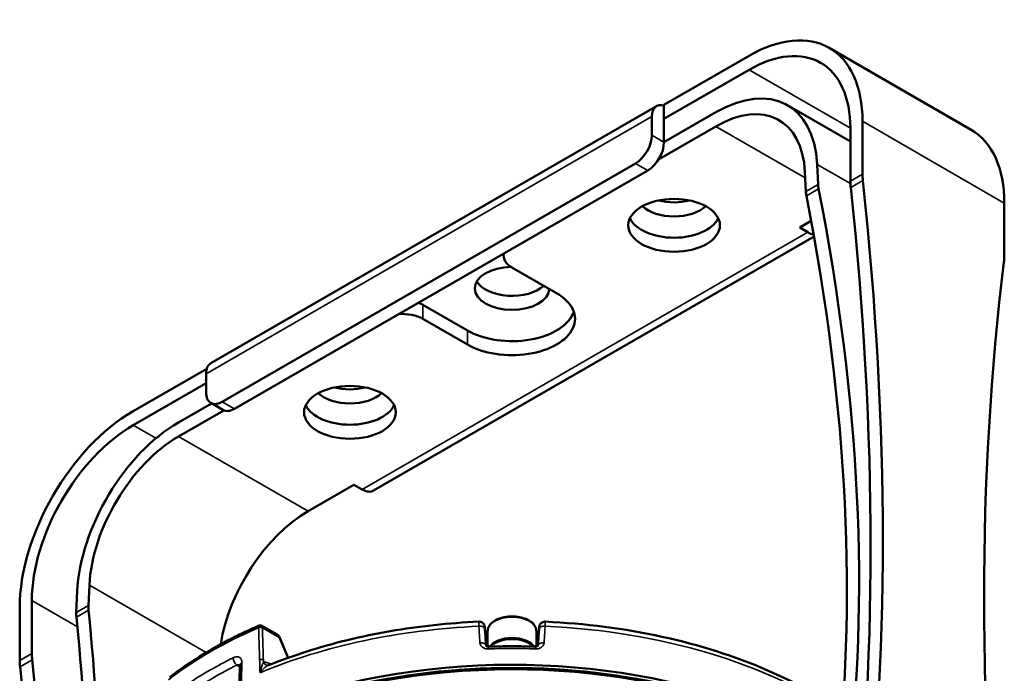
# Model space of a CAD drawing. Header units: millimetres. Extents: x 40 to 2195, y 40 to 1687.
# Tile 147 of 185: x 1457 to 1629, y 431 to 545. Entities that reach past the tile are written whole.
import ezdxf

# ---------------------------------------------------------------- set-up
doc = ezdxf.new("R2010")
doc.units = ezdxf.units.MM
doc.header["$LTSCALE"] = 8
doc.layers.add('Visible (ISO)', color=7, linetype='Continuous', lineweight=50)
doc.layers.add('Visible Narrow (ISO)', color=7, linetype='Continuous', lineweight=35)

msp = doc.modelspace()

# ---------------------------------------------------------------- linework, layer by layer
at = {"layer": 'Visible (ISO)'}
for p, q in [((1598.377, 539.776), (1623.126, 525.488)), ((1584.377, 538.389), (1569.528, 529.816)), ((1584.377, 535.94), (1569.528, 527.367)), ((1490.453, 484.699), (1568.235, 529.606)), ((1569.528, 529.816), (1569.528, 529.713)), ((1569.528, 529.713), (1569.528, 527.367)), ((1591.103, 529.762), (1602.055, 523.439)), ((1567.406, 527.775), (1567.406, 524.509)), ((1578.603, 528.524), (1569.528, 523.284)), ((1578.603, 526.074), (1568.57, 520.282)), ((1569.528, 527.367), (1569.528, 523.284)), ((1604.176, 517.702), (1604.176, 526.958)), ((1602.055, 516.478), (1602.055, 525.734)), ((1564.578, 519.61), (1492.453, 477.969)), ((1596.425, 515.919), (1596.254, 519.421)), ((1494.574, 476.744), (1566.699, 518.385)), ((1594.301, 514.692), (1594.136, 518.064)), ((1628.925, 503.414), (1628.925, 512.67)), ((1595.227, 509.545), (1593.216, 508.383)), ((1594.63, 507.567), (1593.216, 508.383)), ((1518.848, 462.461), (1595.716, 506.841)), ((1541.547, 503.863), (1541.547, 503.484)), ((1543.011, 501.443), (1550.789, 496.952)), ((1527.455, 494.911), (1535.233, 490.42)), ((1527.455, 492.462), (1535.233, 487.971)), ((1489.75, 483.756), (1476.897, 476.336)), ((1489.625, 482.868), (1489.625, 479.602)), ((1489.625, 481.235), (1476.897, 473.886)), ((1490.574, 477.701), (1484.792, 474.362)), ((1490.453, 477.771), (1492.574, 476.546)), ((1492.704, 476.48), (1484.792, 471.913)), ((1515.434, 463.476), (1507.42, 458.849)), ((1515.434, 463.476), (1516.848, 462.659)), ((1469.259, 445.966), (1469.094, 442.404)), ((1467.141, 444.877), (1466.97, 441.178)), ((1457.098, 442.043), (1457.098, 432.787)), ((1459.219, 434.012), (1459.219, 443.268)), ((1499.33, 438.861), (1502.016, 437.31)), ((1502.016, 437.31), (1502.016, 437.31)), ((1503.951, 433.269), (1502.474, 436.78)), ((1538.761, 437.917), (1538.761, 435.231)), ((1547.261, 437.917), (1547.261, 435.231)), ((1538.761, 434.816), (1538.761, 434.816)), ((1547.261, 434.816), (1547.261, 434.816)), ((1495.51, 431.967), (1495.342, 424.716))]:
    msp.add_line(p, q, dxfattribs=at)
for centre, major_axis, ratio, start_param, end_param in [((1584.377, 515.528), (14, 24.249), 0.5773503, 5.4977871, 7.0685835), ((1584.377, 515.528), (12.5, 21.651), 0.5773503, 5.4977871, 7.0685835), ((1578.603, 508.111), (12.5, 21.651), 0.5773503, 5.5526102, 7.0685835), ((1570.235, 526.142), (-2, 3.464), 0.5773503, 5.7504674, 7.0685835), ((1578.603, 508.111), (11, 19.053), 0.5773503, 5.5526102, 7.0685835), ((1564.578, 522.876), (2, 3.464), 0.5773503, 3.9269908, 5.4977871), ((1609.126, 501.239), (14, 24.249), 0.5773503, 5.4977871, 6.2831853), ((1566.699, 521.651), (-2, -3.464), 0.5773503, 0.7853982, 2.3561945), ((1611.247, 513.62), (-5, 8.66), 0.5773503, 0.7853982, 0.91737), ((1599.971, 513.872), (-2.705, 4.223), 0.54484, 0.7594518, 0.9419896), ((1609.126, 512.395), (5, -8.66), 0.5773503, 3.9269908, 4.0589627), ((1208.196, 684.542), (282.5, -489.304), 0.5773503, 0.6534263, 0.91737), ((1597.847, 512.645), (2.705, -4.223), 0.54484, 3.9010445, 4.0835823), ((1350.002, 605.224), (-191.35, 299.415), 0.544888, 3.719619, 4.085234), ((1352.126, 606.45), (-191.35, 299.415), 0.544888, 3.719619, 4.085234), ((1206.075, 683.318), (282.5, -489.304), 0.5773503, 0.6534263, 0.91737), ((1571.296, 514.099), (-6.5, 0), 0.5773503, 0.5528326, 2.58876), ((1571.296, 516.548), (-6.5, 0), 0.5773503, 1.1407173, 2.0008753), ((1571.296, 511.241), (8, 0), 0.5773503, 3.4099677, 6.0148102), ((1594.63, 510.833), (2, -3.464), 0.5773503, 5.4977871, 5.8676846), ((1546.547, 503.484), (-5, 0), 0.5773503, 6.1412883, 7.0685835), ((2024.905, 213.016), (-282.5, 489.304), 0.5773503, 0.6534263, 0.91737), ((1621.854, 507.496), (5, -8.66), 0.5773503, 0.6534263, 0.7853982), ((1543.011, 497.769), (6.5, 0), 0.5773503, 1.5907658, 6.2624693), ((1543.011, 500.218), (-6.5, 0), 0.5773503, 0.332447, 2.5890627), ((1543.011, 492.462), (11, 0), 0.5773503, 3.9269908, 7.0685835), ((1523.919, 492.87), (5, 0), 0.5773503, 0.7853982, 0.9867561), ((1523.919, 490.42), (-5, 0), 0.5773503, 3.9269908, 4.854286), ((1543.011, 494.911), (11, 0), 0.5773503, 3.9269908, 6.0891222), ((1492.453, 481.235), (-2, 3.464), 0.5773503, 0, 0.7853982), ((1492.453, 481.235), (-2, -3.464), 0.5773503, 5.4977871, 7.0685835), ((1514.727, 481.439), (-6.5, 0), 0.5773503, 0.5528326, 2.58876), ((1514.727, 483.888), (-6.5, 0), 0.5773503, 1.1407173, 2.0008753), ((1476.897, 453.474), (-14, -24.249), 0.5773503, 3.9269908, 5.4977871), ((1494.574, 480.01), (-2, -3.464), 0.5773503, 0, 0.7853982), ((1514.727, 478.581), (8, 0), 0.5773503, 3.4099677, 6.0148102), ((1484.792, 453.95), (-12.5, -21.651), 0.5773503, 3.9269908, 5.4429641), ((1476.897, 453.474), (12.5, 21.651), 0.5773503, 0.7853982, 2.3561945), ((1484.792, 453.95), (11, 19.053), 0.5773503, 0.7853982, 2.3013714), ((1516.848, 465.925), (2, -3.464), 0.5773503, 5.4977871, 6.2831853), ((1507.42, 440.886), (11, 19.053), 0.5773503, 0.7853982, 2.1562835), ((1472.64, 440.357), (-2.292, 4.46), 0.6081257, 0.8143477, 0.9968855), ((1219.715, 530.003), (-161.992, 316.297), 0.6080647, 4.0327982, 4.1403856), ((1470.516, 439.131), (2.292, -4.46), 0.6081257, 3.9559403, 4.1384781), ((1217.591, 528.776), (-161.992, 316.297), 0.6080647, 4.018141, 4.1403856), ((1543.011, 434.08), (-4.25, 0), 0.5773503, 3.6271291, 5.7976488), ((1543.011, 387.95), (-75, 0), 0.5773503, 3.8501374, 6.264668), ((1543.011, 388.766), (-74.974, 0), 0.5773503, 3.848115, 6.2740971), ((1543.011, 432.855), (-4.25, 0), 0.5773503, 4.5537456, 4.8710324), ((1547.037, 434.217), (0.031, 0.999), 0.0444881, 6.2831647, 6.2831777), ((1466.29, 429.929), (-5, 8.66), 0.5773503, 0.7853982, 0.91737), ((1464.169, 428.704), (5, -8.66), 0.5773503, 3.9269908, 4.0589627), ((1061.118, 599.627), (282.5, -489.304), 0.5773503, 0.6534263, 0.91737), ((1063.239, 600.851), (282.5, -489.304), 0.5773503, 0.6534263, 0.91737), ((1543.011, 388.766), (74, 0), 0.5773503, 0.778664, 2.3629286)]:
    msp.add_ellipse(centre, major_axis=major_axis, ratio=ratio, start_param=start_param, end_param=end_param, dxfattribs=at)
for centre in [(1571.296, 508.791), (1514.727, 476.132)]:
    msp.add_ellipse(centre, major_axis=(-8, 0), ratio=0.5773503, dxfattribs=at)
for points, knots in [([(1547.261, 437.917), (1547.261, 438.181), (1547.196, 438.443), (1546.943, 438.947), (1546.748, 439.187), (1546.24, 439.631), (1545.918, 439.831), (1545.185, 440.159), (1544.774, 440.286), (1543.908, 440.456), (1543.455, 440.499), (1542.549, 440.497), (1542.096, 440.453), (1541.236, 440.282), (1540.827, 440.155), (1540.093, 439.825), (1539.767, 439.622), (1539.24, 439.154), (1539.037, 438.89), (1538.813, 438.383), (1538.761, 438.151), (1538.761, 437.917)], [5.4977871, 5.4977871, 5.4977871, 5.4977871, 5.7795933, 5.7795933, 6.0815818, 6.0815818, 6.4090646, 6.4090646, 6.7410277, 6.7410277, 7.0710907, 7.0710907, 7.4002422, 7.4002422, 7.730327, 7.730327, 8.0622973, 8.0622973, 8.3894834, 8.3894834, 8.6393798, 8.6393798, 8.6393798, 8.6393798]), ([(1483.312, 429.891), (1484.192, 430.577), (1485.106, 431.248), (1487, 432.557), (1487.98, 433.194), (1490.002, 434.434), (1491.044, 435.036), (1493.187, 436.202), (1494.288, 436.767), (1496.544, 437.857), (1497.7, 438.383), (1498.881, 438.888)], [1.42224107, 1.42224107, 1.42224107, 1.42224107, 1.48154098, 1.48154098, 1.54084089, 1.54084089, 1.6001408, 1.6001408, 1.65944071, 1.65944071, 1.71874062, 1.71874062, 1.71874062, 1.71874062]), ([(1498.881, 438.888), (1498.931, 438.909), (1498.985, 438.922), (1499.093, 438.931), (1499.147, 438.926), (1499.245, 438.902), (1499.289, 438.884), (1499.33, 438.861)], [0, 0, 0, 0, 0.016378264, 0.016378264, 0.032457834, 0.032457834, 0.046582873, 0.046582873, 0.046582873, 0.046582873]), ([(1500.5, 431.954), (1502.665, 432.83), (1504.907, 433.638), (1509.524, 435.111), (1511.898, 435.776), (1516.751, 436.955), (1519.23, 437.469), (1524.266, 438.342), (1526.823, 438.701), (1531.987, 439.259), (1534.594, 439.459), (1537.212, 439.578)], [1.74477072, 1.74477072, 1.74477072, 1.74477072, 1.8513464, 1.8513464, 1.95792209, 1.95792209, 2.06449777, 2.06449777, 2.17107346, 2.17107346, 2.27764914, 2.27764914, 2.27764914, 2.27764914]), ([(1537.212, 439.578), (1537.32, 439.583), (1537.43, 439.57), (1537.636, 439.51), (1537.735, 439.464), (1537.91, 439.344), (1537.989, 439.269), (1538.085, 439.143), (1538.114, 439.1), (1538.162, 439.011), (1538.182, 438.965), (1538.211, 438.886), (1538.222, 438.852), (1538.24, 438.782), (1538.247, 438.749), (1538.256, 438.695), (1538.259, 438.672), (1538.27, 438.587), (1538.276, 438.524), (1538.287, 438.386), (1538.292, 438.319), (1538.297, 438.245)], [0, 0, 0, 0, 0.03242558, 0.03242558, 0.06432966, 0.06432966, 0.09624912, 0.09624912, 0.11192449, 0.11192449, 0.12692773, 0.12692773, 0.1383932, 0.1383932, 0.1522035, 0.1522035, 0.16457774, 0.16457774, 0.19987918, 0.19987918, 0.22697632, 0.22697632, 0.22697632, 0.22697632]), ([(1547.726, 438.245), (1547.732, 438.345), (1547.739, 438.433), (1547.749, 438.547), (1547.753, 438.583), (1547.76, 438.643), (1547.763, 438.669), (1547.771, 438.718), (1547.774, 438.741), (1547.784, 438.787), (1547.789, 438.809), (1547.804, 438.864), (1547.815, 438.898), (1547.845, 438.975), (1547.865, 439.019), (1547.925, 439.129), (1547.972, 439.194), (1548.093, 439.327), (1548.174, 439.392), (1548.354, 439.496), (1548.455, 439.536), (1548.642, 439.575), (1548.727, 439.581), (1548.81, 439.578)], [0.00000461, 0.00000461, 0.00000461, 0.00000461, 0.03669168, 0.03669168, 0.05618878, 0.05618878, 0.07079299, 0.07079299, 0.08179134, 0.08179134, 0.09005705, 0.09005705, 0.10134502, 0.10134502, 0.11575294, 0.11575294, 0.13947511, 0.13947511, 0.1699807, 0.1699807, 0.20184196, 0.20184196, 0.22704037, 0.22704037, 0.22704037, 0.22704037]), ([(1548.81, 439.578), (1555.76, 439.262), (1562.633, 438.375), (1575.7, 435.523), (1581.894, 433.557), (1592.37, 429.012), (1596.798, 426.552), (1600.667, 423.799)], [2.43473984, 2.43473984, 2.43473984, 2.43473984, 2.71767034, 2.71767034, 3.00060085, 3.00060085, 3.24539326, 3.24539326, 3.24539326, 3.24539326]), ([(1502.244, 437.133), (1502.324, 437.051), (1502.391, 436.953), (1502.454, 436.826), (1502.464, 436.803), (1502.474, 436.78)], [0, 0, 0, 0, 0.035636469, 0.035636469, 0.043242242, 0.043242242, 0.043242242, 0.043242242]), ([(1538.761, 435.948), (1538.698, 436.008), (1538.641, 436.069), (1538.523, 436.211), (1538.466, 436.291), (1538.42, 436.368)], [6.52876502, 6.52876502, 6.52876502, 6.52876502, 6.61701763, 6.61701763, 6.73769634, 6.73769634, 6.73769634, 6.73769634]), ([(1538.484, 435.376), (1538.484, 435.376), (1538.485, 435.371), (1538.503, 435.349), (1538.52, 435.332), (1538.563, 435.304), (1538.58, 435.294), (1538.627, 435.271), (1538.661, 435.257), (1538.741, 435.234), (1538.789, 435.225), (1538.876, 435.216), (1538.915, 435.215), (1538.954, 435.216)], [0.024003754, 0.024003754, 0.024003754, 0.024003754, 0.046039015, 0.046039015, 0.067054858, 0.067054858, 0.077027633, 0.077027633, 0.091671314, 0.091671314, 0.107361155, 0.107361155, 0.119183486, 0.119183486, 0.119183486, 0.119183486]), ([(1538.954, 435.216), (1539.495, 435.233), (1540.035, 435.247), (1541.117, 435.267), (1541.658, 435.274), (1542.741, 435.281), (1543.282, 435.281), (1544.364, 435.274), (1544.905, 435.267), (1545.987, 435.247), (1546.528, 435.233), (1547.068, 435.216)], [2.30168159, 2.30168159, 2.30168159, 2.30168159, 2.32348675, 2.32348675, 2.34529191, 2.34529191, 2.36709707, 2.36709707, 2.38890223, 2.38890223, 2.41070739, 2.41070739, 2.41070739, 2.41070739]), ([(1547.068, 435.216), (1547.119, 435.214), (1547.169, 435.217), (1547.262, 435.23), (1547.306, 435.241), (1547.382, 435.265), (1547.415, 435.28), (1547.468, 435.309), (1547.489, 435.324), (1547.52, 435.35), (1547.529, 435.361), (1547.538, 435.373), (1547.539, 435.376), (1547.539, 435.376)], [0, 0, 0, 0, 0.015205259, 0.015205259, 0.030296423, 0.030296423, 0.045199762, 0.045199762, 0.06098539, 0.06098539, 0.078334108, 0.078334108, 0.095115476, 0.095115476, 0.095115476, 0.095115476]), ([(1495.51, 431.967), (1495.511, 432.014), (1495.507, 432.048), (1495.5, 432.079), (1495.498, 432.085), (1495.498, 432.085)], [0, 0, 0, 0, 0.029009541, 0.029009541, 0.049608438, 0.049608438, 0.049608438, 0.049608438])]:
    msp.add_open_spline(points, degree=3, knots=knots, dxfattribs=at)
for points in [[(1538.297, 438.245), (1538.36, 437.288), (1538.422, 436.33), (1538.485, 435.373)], [(1547.537, 435.373), (1547.6, 436.33), (1547.663, 437.288), (1547.726, 438.245)], [(1502.016, 437.31), (1502.099, 437.262), (1502.177, 437.203), (1502.244, 437.133)], [(1547.603, 436.368), (1547.523, 436.234), (1547.411, 436.092), (1547.261, 435.948)], [(1500.517, 431.961), (1500.517, 431.961), (1500.518, 431.961), (1500.518, 431.961)]]:
    msp.add_open_spline(points, degree=3, dxfattribs=at)
at = {"layer": 'Visible Narrow (ISO)'}
for p, q in [((1584.377, 535.94), (1602.055, 525.734)), ((1489.625, 482.868), (1567.406, 527.775)), ((1578.603, 526.074), (1594.184, 517.079)), ((1604.176, 526.958), (1628.925, 512.67)), ((1569.528, 523.284), (1567.406, 524.509)), ((1566.699, 518.385), (1564.578, 519.61)), ((1596.254, 519.421), (1602.063, 516.067)), ((1602.055, 516.478), (1604.176, 517.702)), ((1594.301, 514.692), (1596.425, 515.919)), ((1602.116, 515.368), (1604.237, 516.593)), ((1594.395, 513.936), (1596.519, 515.163)), ((1516.848, 462.659), (1594.63, 507.567)), ((1527.455, 492.462), (1527.455, 494.911)), ((1535.233, 487.971), (1535.233, 490.42)), ((1492.453, 477.969), (1494.574, 476.744)), ((1476.897, 473.886), (1480.872, 471.591)), ((1484.792, 471.913), (1507.42, 458.849)), ((1469.259, 445.966), (1489.633, 434.203)), ((1459.219, 443.268), (1467.161, 438.682)), ((1466.97, 441.178), (1469.094, 442.404)), ((1466.993, 440.381), (1469.118, 441.608)), ((1499.447, 438.493), (1502.366, 436.811)), ((1503.868, 433.24), (1502.366, 436.811)), ((1457.098, 432.787), (1459.219, 434.012)), ((1457.159, 431.677), (1459.281, 432.902)), ((1495.007, 431.995), (1495.504, 431.708)), ((1495.711, 425.161), (1495.878, 432.413)), ((1499.63, 432.494), (1499.618, 432.896)), ((1500.947, 432.133), (1500.817, 432.209))]:
    msp.add_line(p, q, dxfattribs=at)
for centre, major_axis, ratio, start_param, end_param in [((1543.011, 437.917), (-4.25, 0), 0.5773503, 3.1415927, 6.2831853), ((1543.011, 403.893), (74.489, 0), 0.5773503, 2.2062727, 2.5061163), ((1499.094, 438.271), (-0.5, -0.003), 0.6321297, 3.9242692, 5.3426597), ((1499.094, 438.261), (-0.5, -0.015), 0.6173738, 3.9091452, 5.329066), ((1543.011, 395.749), (-74.75, 0), 0.5773503, 4.7899224, 5.3412737), ((1537.299, 438.18), (0.998, 0.065), 0.6010189, 0, 1.6090072), ((1548.724, 438.18), (-0.998, 0.065), 0.6010169, 4.6741829, 6.2831214), ((1543.011, 395.749), (74.75, 0), 0.5773503, 0.6908036, 1.4932629), ((1501.884, 436.787), (0.36, 0.347), 0.4539883, 0.0000083, 0.2544844), ((1501.664, 436.347), (-0.216, -1.013), 0.699341, 2.1895338, 2.6417715), ((1502.013, 436.586), (0.461, 0.194), 0.2504961, 0, 0.5996278), ((1543.011, 434.325), (-4.25, 0), 0.5773503, 3.5146105, 5.9101675), ((1537.488, 435.3), (0.998, 0.065), 0.600903, 0.0129089, 1.6063645), ((1543.011, 436.98), (-4.765, 0), 0.5773503, 0.2778281, 0.4691319), ((1543.011, 434.325), (-4.25, 0), 0.5773503, 6.0827909, 6.0828093), ((1538.986, 434.217), (-0.031, 1), 0.0444876, 0, 0.9284357), ((1543.011, 391.646), (74.881, 0), 0.5773503, 1.5162834, 1.6253092), ((1547.037, 434.217), (0.031, 1), 0.0444881, 5.3547488, 6.2831708), ((1543.011, 434.325), (4.25, 0), 0.5773503, 0.2003779, 0.2003952), ((1543.011, 436.98), (4.765, 0), 0.5773503, 5.8140534, 6.0053572), ((1548.535, 435.3), (-0.998, 0.065), 0.6009027, 4.6768341, 6.2702834), ((1543.011, 400.627), (-74.593, 0), 0.5773503, 5.422983, 5.5725915), ((1495.007, 432.812), (-0.445, 0.896), 0.5325877, 0.7939245, 2.3909007), ((1499.265, 432.671), (0.5, 0.015), 0.6172423, 0.7675991, 2.1826592), ((1543.011, 399.789), (-73.594, 0), 0.5773503, 5.4229828, 5.5725915), ((1496.51, 431.944), (-1, 0.023), 0.5923426, 5.4093168, 6.2831807), ((1500.336, 432.944), (0.181, -0.983), 0.817736, 5.0326935, 6.2826978), ((1501.523, 432.659), (-0.5, -0.866), 0.5773502, 5.5501457, 5.7110806)]:
    msp.add_ellipse(centre, major_axis=major_axis, ratio=ratio, start_param=start_param, end_param=end_param, dxfattribs=at)
for points, knots in [([(1498.881, 438.888), (1498.879, 438.887), (1498.877, 438.886), (1498.875, 438.885), (1498.869, 438.881), (1498.862, 438.875), (1498.857, 438.866), (1498.851, 438.858), (1498.845, 438.847), (1498.84, 438.835), (1498.834, 438.822), (1498.829, 438.806), (1498.825, 438.788), (1498.82, 438.77), (1498.816, 438.749), (1498.812, 438.724), (1498.808, 438.699), (1498.805, 438.671), (1498.803, 438.638), (1498.8, 438.605), (1498.798, 438.567), (1498.798, 438.524)], [0.47671622, 0.47671622, 0.47671622, 0.47671622, 0.5, 0.5, 0.5, 0.58333333, 0.58333333, 0.58333333, 0.66666667, 0.66666667, 0.66666667, 0.75, 0.75, 0.75, 0.83333333, 0.83333333, 0.83333333, 0.91666667, 0.91666667, 0.91666667, 0.99999999, 0.99999999, 0.99999999, 0.99999999]), ([(1498.798, 438.524), (1498.798, 438.521), (1498.798, 438.518), (1498.798, 438.514), (1498.798, 438.511), (1498.798, 438.507), (1498.798, 438.504)], [0, 0, 0, 0, 0.5, 0.5, 0.5, 1, 1, 1, 1]), ([(1498.97, 432.915), (1498.964, 433.12), (1498.957, 433.325), (1498.951, 433.531), (1498.938, 433.936), (1498.926, 434.342), (1498.913, 434.748), (1498.895, 435.34), (1498.877, 435.934), (1498.858, 436.537), (1498.858, 436.558), (1498.857, 436.578), (1498.856, 436.599), (1498.837, 437.224), (1498.817, 437.86), (1498.798, 438.504)], [0.00000001, 0.00000001, 0.00000001, 0.00000001, 0.11238648, 0.11238648, 0.11238648, 0.33333333, 0.33333333, 0.33333333, 0.65570763, 0.65570763, 0.65570763, 0.66666667, 0.66666667, 0.66666667, 1, 1, 1, 1]), ([(1499.447, 438.491), (1499.446, 438.536), (1499.443, 438.576), (1499.439, 438.61), (1499.435, 438.644), (1499.43, 438.673), (1499.424, 438.698), (1499.418, 438.723), (1499.411, 438.744), (1499.403, 438.763), (1499.396, 438.782), (1499.388, 438.798), (1499.379, 438.811), (1499.37, 438.825), (1499.361, 438.836), (1499.351, 438.845), (1499.344, 438.851), (1499.337, 438.856), (1499.33, 438.861)], [0, 0, 0, 0, 0.08333333, 0.08333333, 0.08333333, 0.16666667, 0.16666667, 0.16666667, 0.25, 0.25, 0.25, 0.33333333, 0.33333333, 0.33333333, 0.41666667, 0.41666667, 0.41666667, 0.47487507, 0.47487507, 0.47487507, 0.47487507]), ([(1499.618, 432.896), (1499.599, 433.505), (1499.581, 434.118), (1499.562, 434.731), (1499.543, 435.345), (1499.524, 435.959), (1499.505, 436.584), (1499.486, 437.209), (1499.467, 437.845), (1499.447, 438.491)], [0, 0, 0, 0, 0.33333333, 0.33333333, 0.33333333, 0.66666667, 0.66666667, 0.66666667, 0.99982319, 0.99982319, 0.99982319, 0.99982319]), ([(1537.212, 439.578), (1537.212, 439.578), (1537.209, 439.577), (1537.205, 439.512), (1537.208, 439.232), (1537.216, 438.941), (1537.221, 438.777)], [0.39952559, 0.39952559, 0.39952559, 0.39952559, 0.4, 0.6, 0.8, 0.99999313, 0.99999313, 0.99999313, 0.99999313]), ([(1537.221, 438.777), (1537.243, 438.457), (1537.264, 438.136), (1537.285, 437.816), (1537.307, 437.496), (1537.328, 437.176), (1537.349, 436.856), (1537.37, 436.536), (1537.392, 436.216), (1537.413, 435.897)], [0, 0, 0, 0, 0.33333333, 0.33333333, 0.33333333, 0.66666667, 0.66666667, 0.66666667, 0.99999445, 0.99999445, 0.99999445, 0.99999445]), ([(1548.609, 435.897), (1548.631, 436.216), (1548.652, 436.536), (1548.673, 436.856), (1548.695, 437.176), (1548.716, 437.496), (1548.737, 437.816), (1548.758, 438.136), (1548.78, 438.457), (1548.801, 438.777)], [0.00000404, 0.00000404, 0.00000404, 0.00000404, 0.33333333, 0.33333333, 0.33333333, 0.66666667, 0.66666667, 0.66666667, 1, 1, 1, 1]), ([(1548.801, 438.777), (1548.806, 438.941), (1548.814, 439.232), (1548.818, 439.512), (1548.814, 439.577), (1548.81, 439.578), (1548.81, 439.578)], [0.00000687, 0.00000687, 0.00000687, 0.00000687, 0.2, 0.4, 0.6, 0.60047442, 0.60047442, 0.60047442, 0.60047442]), ([(1537.413, 435.897), (1537.421, 435.773), (1537.452, 435.657), (1537.505, 435.547), (1537.558, 435.437), (1537.633, 435.332), (1537.726, 435.24), (1537.82, 435.147), (1537.932, 435.067), (1538.059, 435.001), (1538.185, 434.936), (1538.327, 434.887), (1538.473, 434.855), (1538.62, 434.823), (1538.771, 434.809), (1538.931, 434.814)], [0, 0, 0, 0, 0.2, 0.2, 0.2, 0.4, 0.4, 0.4, 0.6, 0.6, 0.6, 0.8, 0.8, 0.8, 1, 1, 1, 1]), ([(1547.091, 434.814), (1547.251, 434.809), (1547.403, 434.823), (1547.549, 434.855), (1547.696, 434.887), (1547.836, 434.936), (1547.963, 435.001), (1548.09, 435.066), (1548.202, 435.147), (1548.296, 435.24), (1548.39, 435.332), (1548.465, 435.437), (1548.517, 435.547), (1548.57, 435.657), (1548.601, 435.773), (1548.609, 435.897)], [0.00000015, 0.00000015, 0.00000015, 0.00000015, 0.2, 0.2, 0.2, 0.4, 0.4, 0.4, 0.6, 0.6, 0.6, 0.8, 0.8, 0.8, 1, 1, 1, 1]), ([(1495.507, 432.036), (1495.501, 432.038), (1495.495, 432.04), (1495.488, 432.042), (1495.42, 432.063), (1495.343, 432.07), (1495.262, 432.063), (1495.18, 432.055), (1495.094, 432.032), (1495.007, 431.995)], [0.58117956, 0.58117956, 0.58117956, 0.58117956, 0.6, 0.6, 0.6, 0.8, 0.8, 0.8, 1, 1, 1, 1]), ([(1499.04, 430.65), (1499.028, 431.034), (1499.016, 431.415), (1499.005, 431.792), (1498.993, 432.17), (1498.981, 432.544), (1498.97, 432.915)], [0, 0, 0, 0, 0.5, 0.5, 0.5, 1, 1, 1, 1]), ([(1499.63, 432.494), (1499.625, 432.484), (1499.62, 432.474), (1499.614, 432.464), (1499.598, 432.432), (1499.58, 432.396), (1499.562, 432.356), (1499.553, 432.337), (1499.543, 432.316), (1499.534, 432.295), (1499.518, 432.258), (1499.501, 432.219), (1499.484, 432.178), (1499.47, 432.145), (1499.456, 432.11), (1499.442, 432.074), (1499.428, 432.037), (1499.414, 431.999), (1499.399, 431.959), (1499.381, 431.909), (1499.363, 431.857), (1499.344, 431.802), (1499.333, 431.769), (1499.322, 431.734), (1499.31, 431.699), (1499.288, 431.629), (1499.265, 431.555), (1499.242, 431.477), (1499.234, 431.45), (1499.227, 431.423), (1499.219, 431.396), (1499.192, 431.301), (1499.166, 431.201), (1499.139, 431.094), (1499.135, 431.079), (1499.132, 431.063), (1499.128, 431.048), (1499.098, 430.923), (1499.068, 430.791), (1499.04, 430.65)], [0.00000306, 0.00000306, 0.00000306, 0.00000306, 0.0348896, 0.0348896, 0.0348896, 0.14285714, 0.14285714, 0.14285714, 0.19576765, 0.19576765, 0.19576765, 0.28571429, 0.28571429, 0.28571429, 0.35660735, 0.35660735, 0.35660735, 0.42857143, 0.42857143, 0.42857143, 0.51744833, 0.51744833, 0.51744833, 0.57142857, 0.57142857, 0.57142857, 0.67826402, 0.67826402, 0.67826402, 0.71428571, 0.71428571, 0.71428571, 0.83912924, 0.83912924, 0.83912924, 0.85714286, 0.85714286, 0.85714286, 1, 1, 1, 1]), ([(1500.5, 431.954), (1500.498, 431.953), (1500.438, 431.928), (1500.306, 431.864), (1500.084, 431.722), (1499.841, 431.534), (1499.582, 431.297), (1499.313, 431.007), (1499.13, 430.776), (1499.04, 430.65)], [0.14014158, 0.14014158, 0.14014158, 0.14014158, 0.14285714, 0.28571429, 0.42857143, 0.57142857, 0.71428571, 0.85714286, 1, 1, 1, 1])]:
    msp.add_open_spline(points, degree=3, knots=knots, dxfattribs=at)
for points in [[(1502.016, 437.31), (1502.087, 437.269), (1502.146, 437.219), (1502.193, 437.163)], [(1495.878, 432.413), (1495.882, 432.585), (1495.838, 432.888), (1495.625, 433.239), (1495.284, 433.436), (1494.844, 433.457), (1494.524, 433.355), (1494.355, 433.27)], [(1500.817, 432.209), (1500.671, 432.293), (1500.388, 432.425), (1499.982, 432.521), (1499.743, 432.515), (1499.63, 432.494)]]:
    msp.add_open_spline(points, degree=3, dxfattribs=at)

doc.saveas('drawing.dxf')
